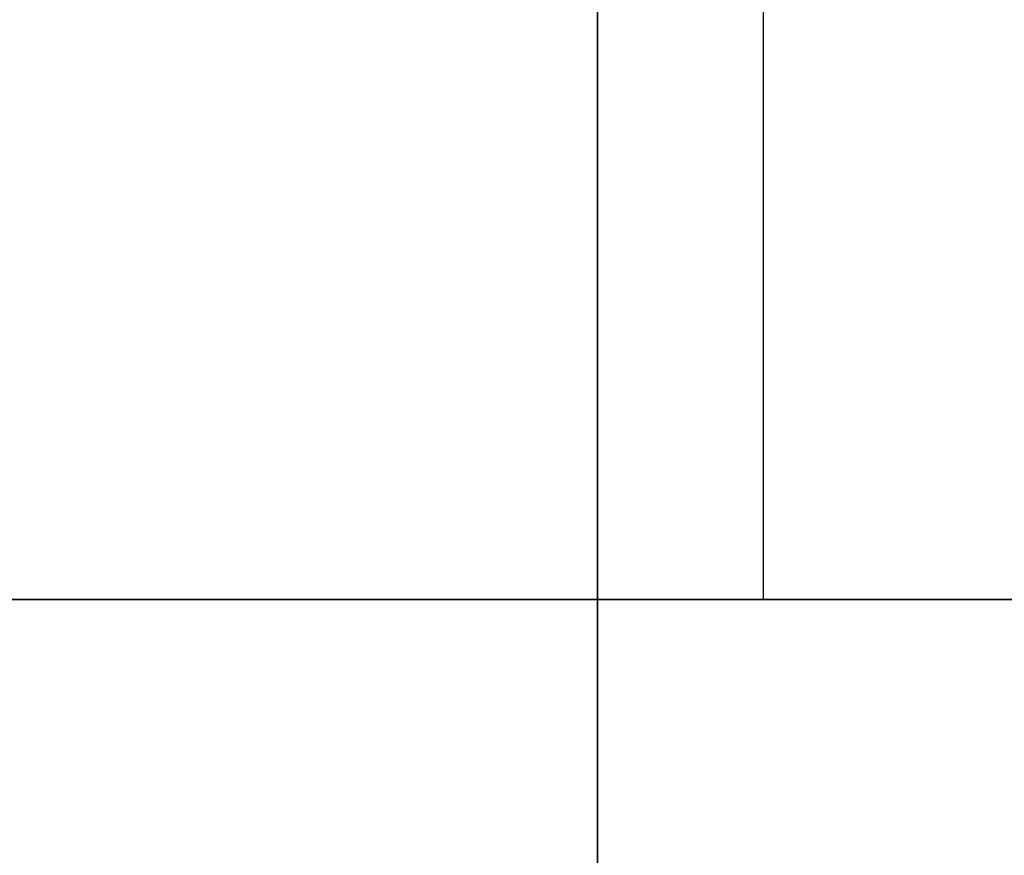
# Model space of a CAD drawing. Header units: millimetres. Extents: x -66 to 114, y 79 to 395.
# Tile 90 of 211: x 41.893 to 42.979, y 127.191 to 128.113. Entities that reach past the tile are written whole.
import ezdxf

# ---------------------------------------------------------------- set-up
doc = ezdxf.new("R2010")
doc.units = ezdxf.units.MM
doc.layers.add('Layer 01', color=7, linetype='Continuous', true_color=0x000000)

# ---------------------------------------------------------------- blocks, each defined once
blk = doc.blocks.new('Block 01')
at = {"layer": 'Layer 01'}
for p, q in [((42.5306, 116.9733, 59.4473), (42.5306, 317.4733, 59.4473)), ((42.5306, 116.9733, 55.1932), (42.5306, 317.4733, 55.1932)), ((42.7132, 136.9575, -4.05), (42.7132, 127.4733, -4.05)), ((42.7132, 136.9575, 3.95), (42.7132, 127.4733, 3.95))]:
    blk.add_line(p, q, dxfattribs=at)
at = {"layer": 'Layer 01', "extrusion": (0, 1, 0)}
for start, end in [(185.73917, 234.26083), (125.73917, 174.26083)]:
    blk.add_arc((0.05, -0.05, 127.4733), 51, start, end, dxfattribs=at)
at = {"layer": 'Layer 01'}
for points in [[(42.5305, 116.9733, 59.4473), (42.5305, 217.2233, 59.4473), (42.5306, 317.4733, 59.4473)], [(42.5306, 317.4733, 50.9392), (42.5305, 217.2233, 50.9392), (42.5305, 116.9733, 50.9392)], [(49.6994, 127.4733, -4.05), (44.8765, 127.4733, -4.05), (40.0537, 127.4733, -4.05)], [(40.0537, 127.4733, 3.95), (44.8765, 127.4733, 3.95), (49.6994, 127.4733, 3.95)]]:
    blk.add_open_spline(points, degree=2, dxfattribs=at)

msp = doc.modelspace()

# ---------------------------------------------------------------- block references
at = {"layer": 'Layer 01'}
msp.add_blockref('Block 01', (0, 0), dxfattribs=at)

doc.saveas('drawing.dxf')
